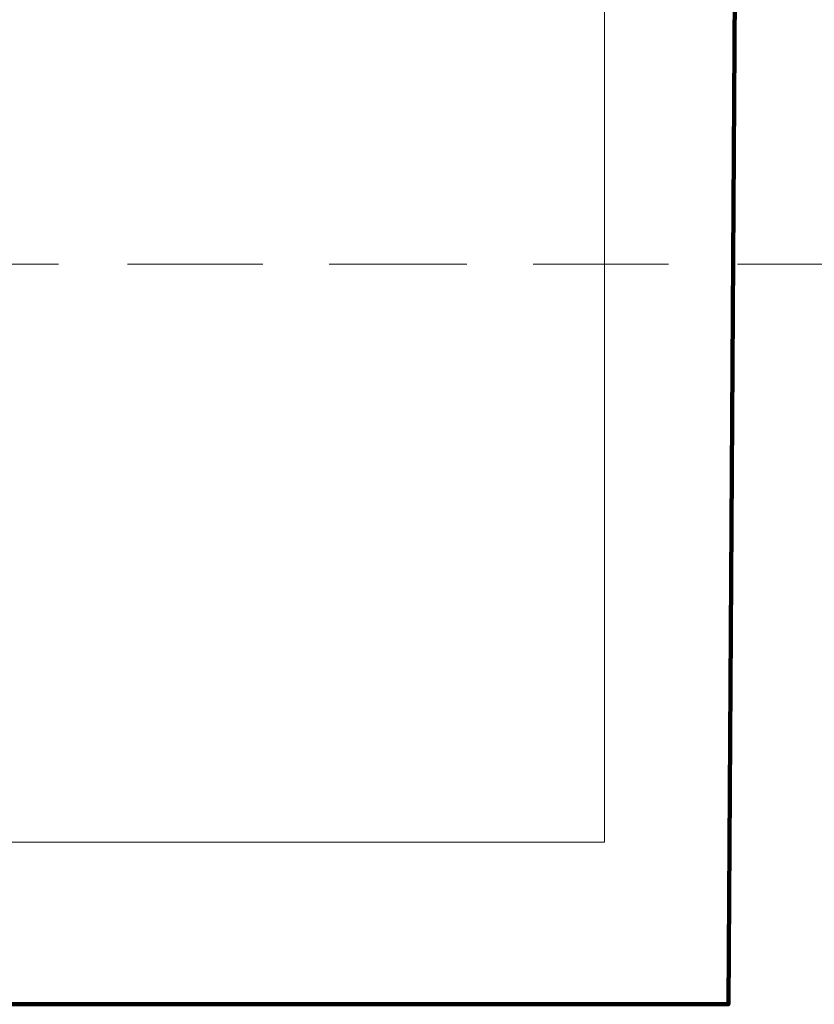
# Model space of a CAD drawing. Header units: inches. Extents: x 1504 to 12593, y -807 to 3183.
# Tile 46 of 256: x 3359 to 3506, y 530 to 711. Entities that reach past the tile are written whole.
import ezdxf

# ---------------------------------------------------------------- set-up
doc = ezdxf.new("R2010")
doc.units = ezdxf.units.IN
doc.header["$MEASUREMENT"] = 0
doc.layers.add('at_Entity', color=7, linetype='Continuous')

msp = doc.modelspace()

# ---------------------------------------------------------------- linework, layer by layer
at = {"lineweight": 100}
msp.add_lwpolyline([(2236.3, 2086.4), (3886.32, 2086.07), (3889.66, 680.04), (3653.02, 825.43), (3491.89, 823.56), (3490.02, 529.57), (2809.74, 529.57), (2809.74, 1931.09), (2247.38, 1931.09), (2247.38, 2086.16)], dxfattribs=at)
at = {"layer": 'at_Entity', "color": 7, "lineweight": 15}
for p, q in [((3467.19, 1735.39), (3467.19, 559.42)), ((3467.19, 559.42), (2846.67, 559.42)), ((3467.19, 559.42), (2846.67, 559.42)), ((3467.19, 559.42), (2846.67, 559.42)), ((3467.19, 559.42), (2846.67, 559.42)), ((2984.8, 559.42), (3467.19, 559.42))]:
    msp.add_line(p, q, dxfattribs=at)
at = {"layer": 'at_Entity', "color": 150, "lineweight": 15, "true_color": 0x007eff}
for p, q in [((3366.66, 665.87), (3341.72, 665.87)), ((3404.26, 665.87), (3379.32, 665.87)), ((3441.86, 665.87), (3416.48, 665.87)), ((3479.02, 665.87), (3454.08, 665.87)), ((3516.62, 665.87), (3491.68, 665.87))]:
    msp.add_line(p, q, dxfattribs=at)

doc.saveas('drawing.dxf')
